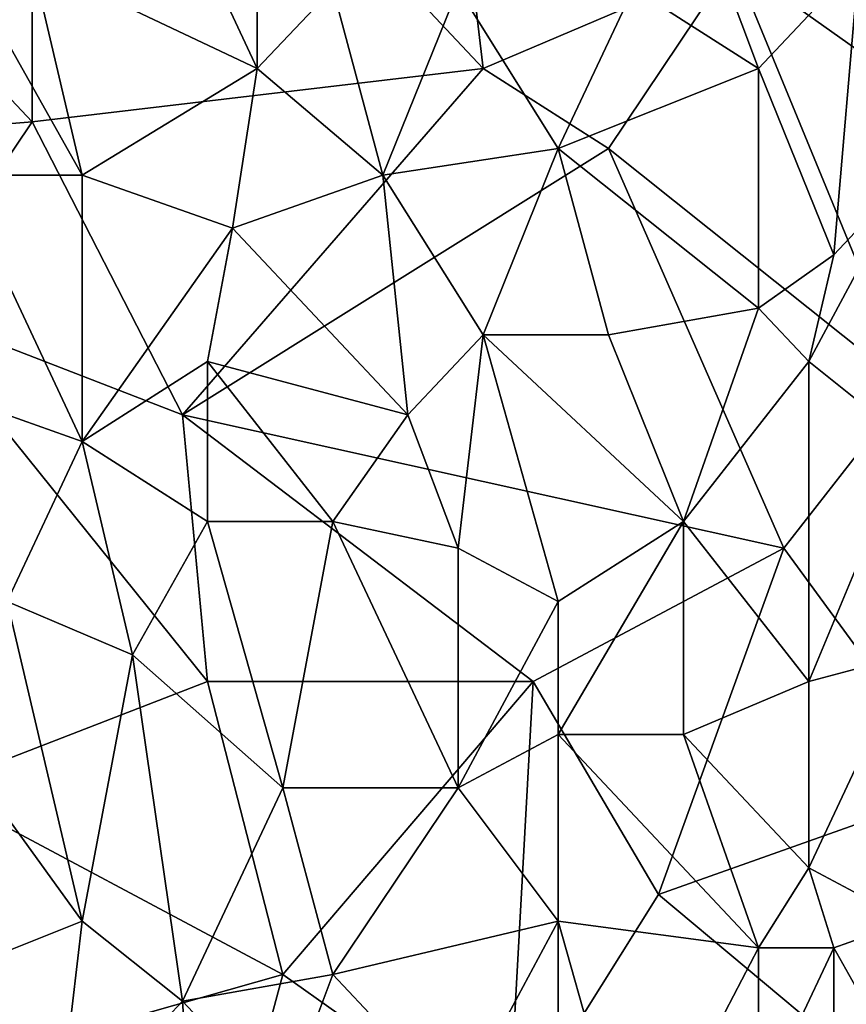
# Model space of a CAD drawing. Extents: x -0.375 to 0.375, y -0.309 to 0.309.
# Tile 149 of 226: x 0.14 to 0.209, y -0.103 to -0.021. Entities that reach past the tile are written whole.
import ezdxf

# ---------------------------------------------------------------- set-up
doc = ezdxf.new("R2010")
doc.units = 0

msp = doc.modelspace()

# ---------------------------------------------------------------- linework, layer by layer
for points in [[(0.140953, -0.029373, 0.444598), (0.103069, 0.010901, 0.444609), (0.140953, 0.015376, 0.444601)], [(0.174626, 0.010901, 0.444595), (0.178836, -0.024899, 0.444579), (0.140953, 0.015376, 0.444601)], [(0.178836, -0.024899, 0.444579), (0.140953, -0.029373, 0.444598), (0.140953, 0.015376, 0.444601)], [(0.140953, -0.029373, 0.444598), (0.113592, -0.031611, 0.444617), (0.103069, 0.010901, 0.444609)], [(0.178836, -0.024899, 0.444579), (0.174626, 0.010901, 0.444595), (0.199882, -0.015949, 0.444578)], [(0.15358, -0.011474, 0.573964), (0.159855, -0.024899, 0.574288), (0.159894, -0.006999, 0.573075)], [(0.159855, -0.024899, 0.574288), (0.166208, -0.018186, 0.573219), (0.159894, -0.006999, 0.573075)], [(0.145162, -0.033848, 0.576031), (0.140953, -0.015949, 0.575205), (0.132534, -0.011474, 0.575422)], [(0.134639, -0.033848, 0.57669), (0.145162, -0.033848, 0.576031), (0.132534, -0.011474, 0.575422)], [(0.159855, -0.024899, 0.574288), (0.15358, -0.011474, 0.573964), (0.140953, -0.015949, 0.575205)], [(0.191464, -0.018186, 0.569766), (0.201987, -0.024899, 0.568321), (0.197777, -0.013711, 0.568334)], [(0.201987, -0.024899, 0.568321), (0.210405, -0.015949, 0.565897), (0.197777, -0.013711, 0.568334)], [(0.145162, -0.033848, 0.576031), (0.159855, -0.024899, 0.574288), (0.140953, -0.015949, 0.575205)], [(0.178836, -0.024899, 0.444579), (0.199882, -0.015949, 0.444578), (0.189359, -0.031611, 0.444586)], [(0.189359, -0.031611, 0.444586), (0.199882, -0.015949, 0.444578), (0.214614, -0.051748, 0.444562)], [(0.199882, -0.015949, 0.444578), (0.223033, -0.018186, 0.444568), (0.225137, -0.033848, 0.444576)], [(0.214614, -0.051748, 0.444562), (0.199882, -0.015949, 0.444578), (0.225137, -0.033848, 0.444576)], [(0.2083, -0.040561, 0.56803), (0.210405, -0.015949, 0.565897), (0.201987, -0.024899, 0.568321)], [(0.2083, -0.040561, 0.56803), (0.214614, -0.033848, 0.566144), (0.210405, -0.015949, 0.565897)], [(0.159855, -0.024899, 0.574288), (0.170417, -0.033848, 0.573712), (0.166208, -0.018186, 0.573219)], [(0.170417, -0.033848, 0.573712), (0.176731, -0.018186, 0.571972), (0.166208, -0.018186, 0.573219)], [(0.170417, -0.033848, 0.573712), (0.18515, -0.031611, 0.57161), (0.176731, -0.018186, 0.571972)], [(0.18515, -0.031611, 0.57161), (0.191464, -0.018186, 0.569766), (0.176731, -0.018186, 0.571972)], [(0.191464, -0.018186, 0.569766), (0.18515, -0.031611, 0.57161), (0.201987, -0.024899, 0.568321)], [(0.15358, -0.053985, 0.444586), (0.140953, -0.029373, 0.444598), (0.178836, -0.024899, 0.444579)], [(0.157789, -0.038323, 0.575256), (0.159855, -0.024899, 0.574288), (0.145162, -0.033848, 0.576031)], [(0.189359, -0.031611, 0.444586), (0.15358, -0.053985, 0.444586), (0.178836, -0.024899, 0.444579)], [(0.157789, -0.038323, 0.575256), (0.170417, -0.033848, 0.573712), (0.159855, -0.024899, 0.574288)], [(0.201987, -0.045036, 0.569572), (0.201987, -0.024899, 0.568321), (0.18515, -0.031611, 0.57161)], [(0.2083, -0.040561, 0.56803), (0.201987, -0.024899, 0.568321), (0.201987, -0.045036, 0.569572)], [(0.113592, -0.031611, 0.444617), (0.140953, -0.029373, 0.444598), (0.130429, -0.045036, 0.444595)], [(0.15358, -0.053985, 0.444586), (0.130429, -0.045036, 0.444595), (0.140953, -0.029373, 0.444598)], [(0.15358, -0.053985, 0.444586), (0.189359, -0.031611, 0.444586), (0.204091, -0.065173, 0.444563)], [(0.178836, -0.047273, 0.573392), (0.18515, -0.031611, 0.57161), (0.170417, -0.033848, 0.573712)], [(0.178836, -0.047273, 0.573392), (0.189359, -0.047273, 0.571851), (0.18515, -0.031611, 0.57161)], [(0.189359, -0.047273, 0.571851), (0.201987, -0.045036, 0.569572), (0.18515, -0.031611, 0.57161)], [(0.204091, -0.065173, 0.444563), (0.189359, -0.031611, 0.444586), (0.214614, -0.051748, 0.444562)], [(0.145162, -0.056223, 0.577108), (0.145162, -0.033848, 0.576031), (0.134639, -0.033848, 0.57669)], [(0.138848, -0.053985, 0.577427), (0.145162, -0.056223, 0.577108), (0.134639, -0.033848, 0.57669)], [(0.145162, -0.033848, 0.576031), (0.145162, -0.056223, 0.577108), (0.157789, -0.038323, 0.575256)], [(0.172522, -0.053985, 0.574509), (0.170417, -0.033848, 0.573712), (0.157789, -0.038323, 0.575256)], [(0.172522, -0.053985, 0.574509), (0.178836, -0.047273, 0.573392), (0.170417, -0.033848, 0.573712)], [(0.206196, -0.049511, 0.568997), (0.214614, -0.033848, 0.566144), (0.2083, -0.040561, 0.56803)], [(0.214614, -0.056223, 0.567451), (0.214614, -0.033848, 0.566144), (0.206196, -0.049511, 0.568997)], [(0.157789, -0.038323, 0.575256), (0.145162, -0.056223, 0.577108), (0.155685, -0.049511, 0.576001)], [(0.155685, -0.049511, 0.576001), (0.172522, -0.053985, 0.574509), (0.157789, -0.038323, 0.575256)], [(0.206196, -0.049511, 0.568997), (0.2083, -0.040561, 0.56803), (0.201987, -0.045036, 0.569572)], [(0.155685, -0.07636, 0.444587), (0.130429, -0.045036, 0.444595), (0.15358, -0.053985, 0.444586)], [(0.132593, -0.08531, 0.444598), (0.130429, -0.045036, 0.444595), (0.155685, -0.07636, 0.444587)], [(0.195673, -0.062935, 0.5716), (0.201987, -0.045036, 0.569572), (0.189359, -0.047273, 0.571851)], [(0.195673, -0.062935, 0.5716), (0.206196, -0.049511, 0.568997), (0.201987, -0.045036, 0.569572)], [(0.176731, -0.065173, 0.574496), (0.178836, -0.047273, 0.573392), (0.172522, -0.053985, 0.574509)], [(0.176731, -0.065173, 0.574496), (0.18515, -0.069648, 0.573536), (0.178836, -0.047273, 0.573392)], [(0.189359, -0.047273, 0.571851), (0.178836, -0.047273, 0.573392), (0.195673, -0.062935, 0.5716)], [(0.18515, -0.069648, 0.573536), (0.195673, -0.062935, 0.5716), (0.178836, -0.047273, 0.573392)], [(0.155685, -0.062935, 0.576553), (0.155685, -0.049511, 0.576001), (0.145162, -0.056223, 0.577108)], [(0.166208, -0.062935, 0.575581), (0.172522, -0.053985, 0.574509), (0.155685, -0.049511, 0.576001)], [(0.155685, -0.062935, 0.576553), (0.166208, -0.062935, 0.575581), (0.155685, -0.049511, 0.576001)], [(0.206196, -0.07636, 0.57028), (0.206196, -0.049511, 0.568997), (0.195673, -0.062935, 0.5716)], [(0.214614, -0.056223, 0.567451), (0.206196, -0.049511, 0.568997), (0.206196, -0.07636, 0.57028)], [(0.204091, -0.065173, 0.444563), (0.214614, -0.051748, 0.444562), (0.218824, -0.08531, 0.444571)], [(0.138848, -0.069648, 0.577972), (0.145162, -0.056223, 0.577108), (0.138848, -0.053985, 0.577427)], [(0.183045, -0.07636, 0.444574), (0.15358, -0.053985, 0.444586), (0.204091, -0.065173, 0.444563)], [(0.155685, -0.07636, 0.444587), (0.15358, -0.053985, 0.444586), (0.183045, -0.07636, 0.444574)], [(0.176731, -0.065173, 0.574496), (0.172522, -0.053985, 0.574509), (0.166208, -0.062935, 0.575581)], [(0.149371, -0.074123, 0.577406), (0.145162, -0.056223, 0.577108), (0.138848, -0.069648, 0.577972)], [(0.149371, -0.074123, 0.577406), (0.155685, -0.062935, 0.576553), (0.145162, -0.056223, 0.577108)], [(0.214614, -0.074123, 0.56832), (0.214614, -0.056223, 0.567451), (0.206196, -0.07636, 0.57028)], [(0.149371, -0.074123, 0.577406), (0.161999, -0.08531, 0.576726), (0.155685, -0.062935, 0.576553)], [(0.155685, -0.062935, 0.576553), (0.161999, -0.08531, 0.576726), (0.166208, -0.062935, 0.575581)], [(0.161999, -0.08531, 0.576726), (0.176731, -0.08531, 0.575191), (0.166208, -0.062935, 0.575581)], [(0.176731, -0.08531, 0.575191), (0.176731, -0.065173, 0.574496), (0.166208, -0.062935, 0.575581)], [(0.18515, -0.069648, 0.573536), (0.18515, -0.080835, 0.573939), (0.195673, -0.062935, 0.5716)], [(0.195673, -0.080835, 0.572335), (0.195673, -0.062935, 0.5716), (0.18515, -0.080835, 0.573939)], [(0.195673, -0.080835, 0.572335), (0.206196, -0.07636, 0.57028), (0.195673, -0.062935, 0.5716)], [(0.176731, -0.065173, 0.574496), (0.176731, -0.08531, 0.575191), (0.18515, -0.069648, 0.573536)], [(0.193568, -0.09426, 0.444583), (0.183045, -0.07636, 0.444574), (0.204091, -0.065173, 0.444563)], [(0.193568, -0.09426, 0.444583), (0.204091, -0.065173, 0.444563), (0.218824, -0.08531, 0.444571)], [(0.145162, -0.096497, 0.578246), (0.138848, -0.069648, 0.577972), (0.124116, -0.06741, 0.578703)], [(0.128325, -0.10321, 0.579293), (0.145162, -0.096497, 0.578246), (0.124116, -0.06741, 0.578703)], [(0.145162, -0.096497, 0.578246), (0.149371, -0.074123, 0.577406), (0.138848, -0.069648, 0.577972)], [(0.18515, -0.080835, 0.573939), (0.18515, -0.069648, 0.573536), (0.176731, -0.08531, 0.575191)], [(0.15358, -0.10321, 0.577791), (0.149371, -0.074123, 0.577406), (0.145162, -0.096497, 0.578246)], [(0.15358, -0.10321, 0.577791), (0.161999, -0.08531, 0.576726), (0.149371, -0.074123, 0.577406)], [(0.214614, -0.074123, 0.56832), (0.206196, -0.07636, 0.57028), (0.206196, -0.092022, 0.570858)], [(0.214614, -0.096497, 0.569121), (0.214614, -0.074123, 0.56832), (0.206196, -0.092022, 0.570858)], [(0.161999, -0.100972, 0.44458), (0.132593, -0.08531, 0.444598), (0.155685, -0.07636, 0.444587)], [(0.161999, -0.100972, 0.44458), (0.155685, -0.07636, 0.444587), (0.183045, -0.07636, 0.444574)], [(0.18094, -0.114397, 0.444581), (0.161999, -0.100972, 0.44458), (0.183045, -0.07636, 0.444574)], [(0.18094, -0.114397, 0.444581), (0.183045, -0.07636, 0.444574), (0.193568, -0.09426, 0.444583)], [(0.206196, -0.092022, 0.570858), (0.206196, -0.07636, 0.57028), (0.195673, -0.080835, 0.572335)], [(0.18515, -0.096497, 0.57438), (0.18515, -0.080835, 0.573939), (0.176731, -0.08531, 0.575191)], [(0.201987, -0.098735, 0.57182), (0.195673, -0.080835, 0.572335), (0.18515, -0.080835, 0.573939)], [(0.18515, -0.096497, 0.57438), (0.201987, -0.098735, 0.57182), (0.18515, -0.080835, 0.573939)], [(0.201987, -0.098735, 0.57182), (0.206196, -0.092022, 0.570858), (0.195673, -0.080835, 0.572335)], [(0.130429, -0.109922, 0.44459), (0.132593, -0.08531, 0.444598), (0.161999, -0.100972, 0.44458)], [(0.15358, -0.10321, 0.577791), (0.166208, -0.100972, 0.576686), (0.161999, -0.08531, 0.576726)], [(0.166208, -0.100972, 0.576686), (0.176731, -0.08531, 0.575191), (0.161999, -0.08531, 0.576726)], [(0.166208, -0.100972, 0.576686), (0.18515, -0.096497, 0.57438), (0.176731, -0.08531, 0.575191)], [(0.223033, -0.118872, 0.444594), (0.193568, -0.09426, 0.444583), (0.218824, -0.08531, 0.444571)], [(0.2083, -0.098735, 0.570617), (0.206196, -0.092022, 0.570858), (0.201987, -0.098735, 0.57182)], [(0.2083, -0.098735, 0.570617), (0.214614, -0.096497, 0.569121), (0.206196, -0.092022, 0.570858)], [(0.223033, -0.118872, 0.444594), (0.18094, -0.114397, 0.444581), (0.193568, -0.09426, 0.444583)], [(0.143057, -0.114397, 0.57865), (0.145162, -0.096497, 0.578246), (0.128325, -0.10321, 0.579293)], [(0.143057, -0.114397, 0.57865), (0.15358, -0.10321, 0.577791), (0.145162, -0.096497, 0.578246)], [(0.176731, -0.112159, 0.575762), (0.18515, -0.096497, 0.57438), (0.166208, -0.100972, 0.576686)], [(0.176731, -0.112159, 0.575762), (0.18515, -0.112159, 0.574682), (0.18515, -0.096497, 0.57438)], [(0.191464, -0.118872, 0.573902), (0.201987, -0.098735, 0.57182), (0.18515, -0.096497, 0.57438)], [(0.191464, -0.118872, 0.573902), (0.18515, -0.096497, 0.57438), (0.18515, -0.112159, 0.574682)], [(0.214614, -0.109922, 0.569424), (0.214614, -0.096497, 0.569121), (0.2083, -0.098735, 0.570617)], [(0.201987, -0.112159, 0.572089), (0.201987, -0.098735, 0.57182), (0.191464, -0.118872, 0.573902)], [(0.201987, -0.112159, 0.572089), (0.2083, -0.098735, 0.570617), (0.201987, -0.098735, 0.57182)], [(0.201987, -0.112159, 0.572089), (0.2083, -0.109922, 0.570844), (0.2083, -0.098735, 0.570617)], [(0.2083, -0.109922, 0.570844), (0.214614, -0.109922, 0.569424), (0.2083, -0.098735, 0.570617)], [(0.15358, -0.132296, 0.444595), (0.130429, -0.109922, 0.44459), (0.161999, -0.100972, 0.44458)], [(0.161999, -0.112159, 0.577263), (0.166208, -0.100972, 0.576686), (0.15358, -0.10321, 0.577791)], [(0.161999, -0.100972, 0.44458), (0.18094, -0.114397, 0.444581), (0.15358, -0.132296, 0.444595)], [(0.161999, -0.112159, 0.577263), (0.176731, -0.112159, 0.575762), (0.166208, -0.100972, 0.576686)], [(0.124116, -0.123347, 0.579693), (0.143057, -0.114397, 0.57865), (0.128325, -0.10321, 0.579293)], [(0.15358, -0.10321, 0.577791), (0.143057, -0.114397, 0.57865), (0.155685, -0.134534, 0.577987)], [(0.155685, -0.134534, 0.577987), (0.161999, -0.112159, 0.577263), (0.15358, -0.10321, 0.577791)]]:
    msp.add_3dface(points)

doc.saveas('drawing.dxf')
